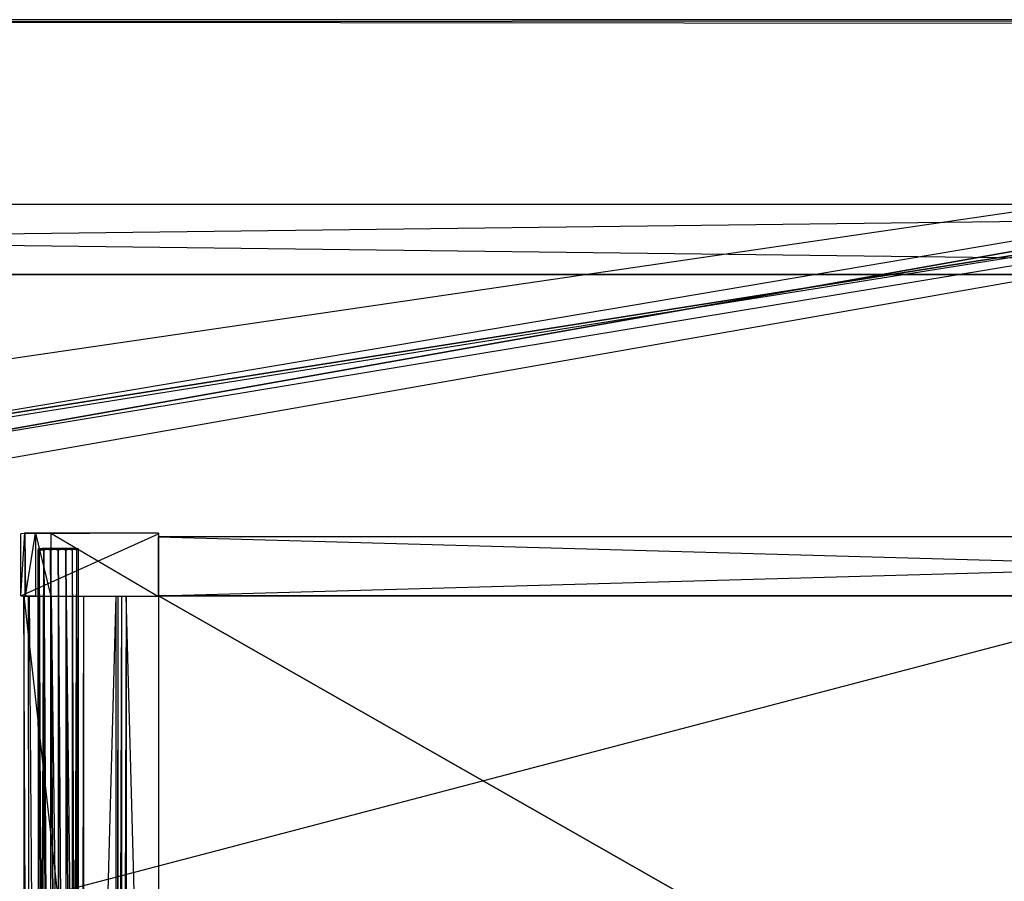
# Model space of a CAD drawing. Extents: x 0 to 1.6, y -0.5 to 0.
# Tile 15 of 23: x 0.93 to 1.2, y -0.23 to 0. Entities that reach past the tile are written whole.
import ezdxf

# ---------------------------------------------------------------- set-up
doc = ezdxf.new("R2010")
doc.units = 0
for name, color, linetype in [('L10_PLATTE_LEGATO_N_B14700__0__', 7, 'CONTINUOUS'), ('L12_DRAWERBOX_LEGATO_REL_6_X_36', 7, 'CONTINUOUS'), ('L14_DRAWERBOX_LEGATO_REL_4_X_13', 7, 'CONTINUOUS'), ('L15_DRAWERBOX_LEGATO_REL_3_X_56', 7, 'CONTINUOUS'), ('L16_DRAWERBOX_LEGATO_REL_2_X_56', 7, 'CONTINUOUS'), ('L17_DRAWERBOX_LEGATO_REL_1_X_37', 7, 'CONTINUOUS'), ('L2_KORPUS_LEGATO_BO_X_15620__Y_', 7, 'CONTINUOUS'), ('L3_KORPUS_LEGATO_RWT_X_15620__Y', 7, 'CONTINUOUS')]:
    doc.layers.add(name, color=color, linetype=linetype)

msp = doc.modelspace()

# ---------------------------------------------------------------- linework, layer by layer
at = {"layer": 'L10_PLATTE_LEGATO_N_B14700__0__', "color": 8}
for points, invisible_edges in [([(0.00192, 0, 0.378361), (1.598322, 0, 0.374378), (0.00192, 0, 0.374378), (0.00192, 0, 0.378361)], 13), ([(1.598322, 0, 0.374378), (0.00192, 0, 0.378361), (1.598322, 0, 0.378361), (1.598322, 0, 0.374378)], 14), ([(0.00192, 0, 0.38), (1.598322, 0, 0.378361), (0.00192, 0, 0.378361), (0.00192, 0, 0.38)], 13), ([(1.598322, 0, 0.378361), (0.00192, 0, 0.38), (1.598322, 0, 0.38), (1.598322, 0, 0.378361)], 14), ([(0.00192, 0, 0.3732), (1.597308, 0, 0.372564), (0.002933, 0, 0.372564), (0.00192, 0, 0.3732)], 13), ([(1.597308, 0, 0.372564), (0.00192, 0, 0.3732), (1.598322, 0, 0.3732), (1.597308, 0, 0.372564)], 14), ([(0.00192, 0, 0.374378), (1.598322, 0, 0.3732), (0.00192, 0, 0.3732), (0.00192, 0, 0.374378)], 13), ([(1.598322, 0, 0.3732), (0.00192, 0, 0.374378), (1.598322, 0, 0.374378), (1.598322, 0, 0.3732)], 14), ([(1.598322, -0.001197, 0.38), (0.00192, 0, 0.38), (0.00192, -0.001197, 0.38), (1.598322, -0.001197, 0.38)], 13), ([(0.00192, 0, 0.38), (1.598322, -0.001197, 0.38), (1.598322, 0, 0.38), (0.00192, 0, 0.38)], 14), ([(0.002933, 0, 0.372564), (1.550281, 0, 0.343069), (0.049961, 0, 0.343069), (0.002933, 0, 0.372564)], 13), ([(1.550281, 0, 0.343069), (0.002933, 0, 0.372564), (1.597308, 0, 0.372564), (1.550281, 0, 0.343069)], 14), ([(0.049961, 0, 0.343069), (1.548577, 0, 0.342), (0.051665, 0, 0.342), (0.049961, 0, 0.343069)], 13), ([(1.548577, 0, 0.342), (0.049961, 0, 0.343069), (1.550281, 0, 0.343069), (1.548577, 0, 0.342)], 14), ([(1.548577, 0, 0.342), (0.051665, -0.001197, 0.342), (0.051665, 0, 0.342), (1.548577, 0, 0.342)], 13), ([(0.051665, -0.001197, 0.342), (1.548577, 0, 0.342), (1.548577, -0.001197, 0.342), (0.051665, -0.001197, 0.342)], 14), ([(0.00192, -0.001197, 0.38), (0.782226, -0.129992, 0.38), (1.598322, -0.001197, 0.38), (0.00192, -0.001197, 0.38)], 13), ([(1.548577, -0.001197, 0.342), (0.051665, -0.220523, 0.342), (0.051665, -0.001197, 0.342), (1.548577, -0.001197, 0.342)], 13), ([(0.051665, -0.220523, 0.342), (1.548577, -0.001197, 0.342), (0.782383, -0.130785, 0.342), (0.051665, -0.220523, 0.342)], 10), ([(1.598322, -0.001197, 0.38), (0.782226, -0.129992, 0.38), (0.800233, -0.128218, 0.38), (1.598322, -0.001197, 0.38)], 10), ([(0.782383, -0.130785, 0.342), (1.548577, -0.001197, 0.342), (0.800233, -0.129027, 0.342), (0.782383, -0.130785, 0.342)], 10), ([(1.598322, -0.001197, 0.38), (0.800233, -0.128218, 0.38), (0.818241, -0.129992, 0.38), (1.598322, -0.001197, 0.38)], 13), ([(0.800233, -0.129027, 0.342), (1.548577, -0.001197, 0.342), (0.818083, -0.130785, 0.342), (0.800233, -0.129027, 0.342)], 13), ([(0.818083, -0.130785, 0.342), (1.548577, -0.001197, 0.342), (0.835247, -0.135991, 0.342), (0.818083, -0.130785, 0.342)], 10), ([(1.598322, -0.001197, 0.38), (0.818241, -0.129992, 0.38), (0.835557, -0.135245, 0.38), (1.598322, -0.001197, 0.38)], 10), ([(0.835247, -0.135991, 0.342), (1.548577, -0.001197, 0.342), (0.851066, -0.144446, 0.342), (0.835247, -0.135991, 0.342)], 15), ([(1.598322, -0.001197, 0.38), (0.835557, -0.135245, 0.38), (0.851515, -0.143774, 0.38), (1.598322, -0.001197, 0.38)], 13), ([(0.851066, -0.144446, 0.342), (1.548577, -0.001197, 0.342), (0.864931, -0.155825, 0.342), (0.851066, -0.144446, 0.342)], 15), ([(1.598322, -0.001197, 0.38), (0.851515, -0.143774, 0.38), (0.865502, -0.155254, 0.38), (1.598322, -0.001197, 0.38)], 15), ([(0.864931, -0.155825, 0.342), (1.548577, -0.001197, 0.342), (0.87631, -0.16969, 0.342), (0.864931, -0.155825, 0.342)], 15), ([(1.598322, -0.001197, 0.38), (0.865502, -0.155254, 0.38), (0.876982, -0.169241, 0.38), (1.598322, -0.001197, 0.38)], 15), ([(0.87631, -0.16969, 0.342), (1.548577, -0.001197, 0.342), (0.884765, -0.185509, 0.342), (0.87631, -0.16969, 0.342)], 15), ([(1.598322, -0.001197, 0.38), (0.876982, -0.169241, 0.38), (0.885512, -0.185199, 0.38), (1.598322, -0.001197, 0.38)], 15), ([(0.884765, -0.185509, 0.342), (1.548577, -0.001197, 0.342), (0.889972, -0.202673, 0.342), (0.884765, -0.185509, 0.342)], 15), ([(1.598322, -0.001197, 0.38), (0.885512, -0.185199, 0.38), (0.890764, -0.202515, 0.38), (1.598322, -0.001197, 0.38)], 15), ([(0.889972, -0.202673, 0.342), (1.548577, -0.001197, 0.342), (0.89173, -0.220523, 0.342), (0.889972, -0.202673, 0.342)], 15), ([(1.598322, -0.001197, 0.38), (0.890764, -0.202515, 0.38), (0.892538, -0.220523, 0.38), (1.598322, -0.001197, 0.38)], 15), ([(0.89173, -0.220523, 0.342), (1.548577, -0.001197, 0.342), (1.548577, -0.220523, 0.342), (0.89173, -0.220523, 0.342)], 15), ([(1.598322, -0.001197, 0.38), (0.892538, -0.220523, 0.38), (1.598322, -0.220523, 0.38), (1.598322, -0.001197, 0.38)], 15), ([(1.598322, -0.498375, 0.38), (0.00192, -0.220523, 0.38), (0.00192, -0.498375, 0.38), (1.598322, -0.498375, 0.38)], 13), ([(0.00192, -0.220523, 0.38), (1.598322, -0.498375, 0.38), (0.782226, -0.311054, 0.38), (0.00192, -0.220523, 0.38)], 10), ([(1.548577, -0.448631, 0.342), (0.889972, -0.238373, 0.342), (0.89173, -0.220523, 0.342), (1.548577, -0.448631, 0.342)], 15), ([(0.890764, -0.23853, 0.38), (1.598322, -0.498375, 0.38), (0.892538, -0.220523, 0.38), (0.890764, -0.23853, 0.38)], 15), ([(1.548577, -0.448631, 0.342), (0.89173, -0.220523, 0.342), (1.548577, -0.220523, 0.342), (1.548577, -0.448631, 0.342)], 15), ([(0.892538, -0.220523, 0.38), (1.598322, -0.498375, 0.38), (1.598322, -0.220523, 0.38), (0.892538, -0.220523, 0.38)], 15)]:
    msp.add_3dface(points, dxfattribs=dict(at, invisible_edges=invisible_edges))
at = {"layer": 'L12_DRAWERBOX_LEGATO_REL_6_X_36', "color": 8}
for points, invisible_edges in [([(0.970485, -0.48, 0.032), (0.934, -0.156, 0.032), (0.934, -0.48, 0.032), (0.970485, -0.48, 0.032)], 13), ([(0.934, -0.156, 0.032), (0.970485, -0.48, 0.032), (0.970485, -0.156, 0.032), (0.934, -0.156, 0.032)], 14), ([(0.934, -0.156, 0.032), (0.935286, -0.48, 0.10758), (0.934, -0.48, 0.032), (0.934, -0.156, 0.032)], 13), ([(0.935286, -0.48, 0.10758), (0.934, -0.156, 0.032), (0.935286, -0.156, 0.10758), (0.935286, -0.48, 0.10758)], 14), ([(0.935286, -0.156, 0.10758), (0.935533, -0.48, 0.110955), (0.935286, -0.48, 0.10758), (0.935286, -0.156, 0.10758)], 13), ([(0.935533, -0.48, 0.110955), (0.935286, -0.156, 0.10758), (0.935533, -0.156, 0.110955), (0.935533, -0.48, 0.110955)], 14), ([(0.935533, -0.156, 0.110955), (0.93788, -0.48, 0.114232), (0.935533, -0.48, 0.110955), (0.935533, -0.156, 0.110955)], 13), ([(0.93788, -0.48, 0.114232), (0.935533, -0.156, 0.110955), (0.93788, -0.156, 0.114232), (0.93788, -0.48, 0.114232)], 14), ([(0.93788, -0.156, 0.114232), (0.941526, -0.48, 0.115948), (0.93788, -0.48, 0.114232), (0.93788, -0.156, 0.114232)], 13), ([(0.941526, -0.48, 0.115948), (0.93788, -0.156, 0.114232), (0.941526, -0.156, 0.115948), (0.941526, -0.48, 0.115948)], 14), ([(0.941526, -0.156, 0.115948), (0.945589, -0.48, 0.115998), (0.941526, -0.48, 0.115948), (0.941526, -0.156, 0.115948)], 13), ([(0.945589, -0.48, 0.115998), (0.941526, -0.156, 0.115948), (0.945589, -0.156, 0.115998), (0.945589, -0.48, 0.115998)], 14), ([(0.945589, -0.156, 0.115998), (0.949428, -0.48, 0.114666), (0.945589, -0.48, 0.115998), (0.945589, -0.156, 0.115998)], 13), ([(0.949428, -0.48, 0.114666), (0.945589, -0.156, 0.115998), (0.949428, -0.156, 0.114666), (0.949428, -0.48, 0.114666)], 14), ([(0.949428, -0.48, 0.114666), (0.95018, -0.156, 0.113598), (0.95018, -0.48, 0.113598), (0.949428, -0.48, 0.114666)], 13), ([(0.95018, -0.156, 0.113598), (0.949428, -0.48, 0.114666), (0.949428, -0.156, 0.114666), (0.95018, -0.156, 0.113598)], 14), ([(0.95018, -0.48, 0.113598), (0.958889, -0.156, 0.060646), (0.958889, -0.48, 0.060646), (0.95018, -0.48, 0.113598)], 13), ([(0.958889, -0.156, 0.060646), (0.95018, -0.48, 0.113598), (0.95018, -0.156, 0.113598), (0.958889, -0.156, 0.060646)], 14), ([(0.958889, -0.48, 0.060646), (0.95947, -0.156, 0.058607), (0.95947, -0.48, 0.058607), (0.958889, -0.48, 0.060646)], 13), ([(0.95947, -0.156, 0.058607), (0.958889, -0.48, 0.060646), (0.958889, -0.156, 0.060646), (0.95947, -0.156, 0.058607)], 14), ([(0.95947, -0.48, 0.058607), (0.960433, -0.156, 0.056719), (0.960433, -0.48, 0.056719), (0.95947, -0.48, 0.058607)], 13), ([(0.960433, -0.156, 0.056719), (0.95947, -0.48, 0.058607), (0.95947, -0.156, 0.058607), (0.960433, -0.156, 0.056719)], 14), ([(0.960433, -0.48, 0.056719), (0.961741, -0.156, 0.055052), (0.961741, -0.48, 0.055052), (0.960433, -0.48, 0.056719)], 13), ([(0.961741, -0.156, 0.055052), (0.960433, -0.48, 0.056719), (0.960433, -0.156, 0.056719), (0.961741, -0.156, 0.055052)], 14), ([(0.961741, -0.156, 0.055052), (0.970485, -0.48, 0.048743), (0.961741, -0.48, 0.055052), (0.961741, -0.156, 0.055052)], 13), ([(0.970485, -0.48, 0.048743), (0.961741, -0.156, 0.055052), (0.970485, -0.156, 0.048743), (0.970485, -0.48, 0.048743)], 14), ([(0.970485, -0.48, 0.048743), (0.970485, -0.156, 0.032), (0.970485, -0.48, 0.032), (0.970485, -0.48, 0.048743)], 13), ([(0.970485, -0.156, 0.032), (0.970485, -0.48, 0.048743), (0.970485, -0.156, 0.048743), (0.970485, -0.156, 0.032)], 14)]:
    msp.add_3dface(points, dxfattribs=dict(at, invisible_edges=invisible_edges))
at = {"layer": 'L14_DRAWERBOX_LEGATO_REL_4_X_13', "color": 8}
for points, invisible_edges in [([(0.937831, -0.143151, 0.1666), (0.938243, -0.143525, 0.168674), (0.937831, -0.143525, 0.1666), (0.937831, -0.143151, 0.1666)], 13), ([(0.938243, -0.143525, 0.168674), (0.937831, -0.143151, 0.1666), (0.938243, -0.143151, 0.168674), (0.938243, -0.143525, 0.168674)], 14), ([(0.938243, -0.143151, 0.164526), (0.937831, -0.143525, 0.1666), (0.938243, -0.143525, 0.164526), (0.938243, -0.143151, 0.164526)], 13), ([(0.937831, -0.143525, 0.1666), (0.938243, -0.143151, 0.164526), (0.937831, -0.143151, 0.1666), (0.937831, -0.143525, 0.1666)], 14), ([(0.939336, -0.143151, 0.164979), (0.937831, -0.143151, 0.1666), (0.938243, -0.143151, 0.164526), (0.939336, -0.143151, 0.164979)], 13), ([(0.937831, -0.143151, 0.1666), (0.939336, -0.143151, 0.164979), (0.939013, -0.143151, 0.1666), (0.937831, -0.143151, 0.1666)], 14), ([(0.939336, -0.143151, 0.168221), (0.937831, -0.143151, 0.1666), (0.939013, -0.143151, 0.1666), (0.939336, -0.143151, 0.168221)], 13), ([(0.937831, -0.143151, 0.1666), (0.939336, -0.143151, 0.168221), (0.938243, -0.143151, 0.168674), (0.937831, -0.143151, 0.1666)], 14), ([(0.937831, -0.143525, 0.1666), (0.938243, -0.453487, 0.168674), (0.937831, -0.453487, 0.1666), (0.937831, -0.143525, 0.1666)], 13), ([(0.938243, -0.453487, 0.168674), (0.937831, -0.143525, 0.1666), (0.938243, -0.143525, 0.168674), (0.938243, -0.453487, 0.168674)], 14), ([(0.938243, -0.143525, 0.164526), (0.937831, -0.453487, 0.1666), (0.938243, -0.453487, 0.164526), (0.938243, -0.143525, 0.164526)], 13), ([(0.937831, -0.453487, 0.1666), (0.938243, -0.143525, 0.164526), (0.937831, -0.143525, 0.1666), (0.937831, -0.453487, 0.1666)], 14), ([(0.938243, -0.143151, 0.168674), (0.939418, -0.143525, 0.170432), (0.938243, -0.143525, 0.168674), (0.938243, -0.143151, 0.168674)], 13), ([(0.939418, -0.143525, 0.170432), (0.938243, -0.143151, 0.168674), (0.939418, -0.143151, 0.170432), (0.939418, -0.143525, 0.170432)], 14), ([(0.939418, -0.143151, 0.162768), (0.938243, -0.143525, 0.164526), (0.939418, -0.143525, 0.162768), (0.939418, -0.143151, 0.162768)], 13), ([(0.938243, -0.143525, 0.164526), (0.939418, -0.143151, 0.162768), (0.938243, -0.143151, 0.164526), (0.938243, -0.143525, 0.164526)], 14), ([(0.940254, -0.143151, 0.163604), (0.938243, -0.143151, 0.164526), (0.939418, -0.143151, 0.162768), (0.940254, -0.143151, 0.163604)], 13), ([(0.938243, -0.143151, 0.164526), (0.940254, -0.143151, 0.163604), (0.939336, -0.143151, 0.164979), (0.938243, -0.143151, 0.164526)], 14), ([(0.940254, -0.143151, 0.169596), (0.938243, -0.143151, 0.168674), (0.939336, -0.143151, 0.168221), (0.940254, -0.143151, 0.169596)], 13), ([(0.938243, -0.143151, 0.168674), (0.940254, -0.143151, 0.169596), (0.939418, -0.143151, 0.170432), (0.938243, -0.143151, 0.168674)], 14), ([(0.938243, -0.143525, 0.168674), (0.939418, -0.453487, 0.170432), (0.938243, -0.453487, 0.168674), (0.938243, -0.143525, 0.168674)], 13), ([(0.939418, -0.453487, 0.170432), (0.938243, -0.143525, 0.168674), (0.939418, -0.143525, 0.170432), (0.939418, -0.453487, 0.170432)], 14), ([(0.939418, -0.143525, 0.162768), (0.938243, -0.453487, 0.164526), (0.939418, -0.453487, 0.162768), (0.939418, -0.143525, 0.162768)], 13), ([(0.938243, -0.453487, 0.164526), (0.939418, -0.143525, 0.162768), (0.938243, -0.143525, 0.164526), (0.938243, -0.453487, 0.164526)], 14), ([(0.939336, -0.143151, 0.164979), (0.947487, -0.143151, 0.1666), (0.939013, -0.143151, 0.1666), (0.939336, -0.143151, 0.164979)], 13), ([(0.939013, -0.143151, 0.1666), (0.947487, -0.143151, 0.1666), (0.939336, -0.143151, 0.168221), (0.939013, -0.143151, 0.1666)], 10), ([(0.940254, -0.143151, 0.163604), (0.946246, -0.143151, 0.163604), (0.939336, -0.143151, 0.164979), (0.940254, -0.143151, 0.163604)], 10), ([(0.939336, -0.143151, 0.164979), (0.946246, -0.143151, 0.163604), (0.947165, -0.143151, 0.164979), (0.939336, -0.143151, 0.164979)], 13), ([(0.939336, -0.143151, 0.164979), (0.947165, -0.143151, 0.164979), (0.947487, -0.143151, 0.1666), (0.939336, -0.143151, 0.164979)], 10), ([(0.939336, -0.143151, 0.168221), (0.947487, -0.143151, 0.1666), (0.947165, -0.143151, 0.168221), (0.939336, -0.143151, 0.168221)], 13), ([(0.939336, -0.143151, 0.168221), (0.947165, -0.143151, 0.168221), (0.940254, -0.143151, 0.169596), (0.939336, -0.143151, 0.168221)], 14), ([(0.941176, -0.143151, 0.171607), (0.939418, -0.143525, 0.170432), (0.939418, -0.143151, 0.170432), (0.941176, -0.143151, 0.171607)], 13), ([(0.939418, -0.143525, 0.170432), (0.941176, -0.143151, 0.171607), (0.941176, -0.143525, 0.171607), (0.939418, -0.143525, 0.170432)], 14), ([(0.941176, -0.143525, 0.161593), (0.939418, -0.143151, 0.162768), (0.939418, -0.143525, 0.162768), (0.941176, -0.143525, 0.161593)], 13), ([(0.939418, -0.143151, 0.162768), (0.941176, -0.143525, 0.161593), (0.941176, -0.143151, 0.161593), (0.939418, -0.143151, 0.162768)], 14), ([(0.941629, -0.143151, 0.162686), (0.939418, -0.143151, 0.162768), (0.941176, -0.143151, 0.161593), (0.941629, -0.143151, 0.162686)], 13), ([(0.939418, -0.143151, 0.162768), (0.941629, -0.143151, 0.162686), (0.940254, -0.143151, 0.163604), (0.939418, -0.143151, 0.162768)], 14), ([(0.941629, -0.143151, 0.170514), (0.939418, -0.143151, 0.170432), (0.940254, -0.143151, 0.169596), (0.941629, -0.143151, 0.170514)], 13), ([(0.939418, -0.143151, 0.170432), (0.941629, -0.143151, 0.170514), (0.941176, -0.143151, 0.171607), (0.939418, -0.143151, 0.170432)], 14), ([(0.939418, -0.143525, 0.170432), (0.941176, -0.453487, 0.171607), (0.939418, -0.453487, 0.170432), (0.939418, -0.143525, 0.170432)], 13), ([(0.941176, -0.453487, 0.171607), (0.939418, -0.143525, 0.170432), (0.941176, -0.143525, 0.171607), (0.941176, -0.453487, 0.171607)], 14), ([(0.941176, -0.453487, 0.161593), (0.939418, -0.143525, 0.162768), (0.939418, -0.453487, 0.162768), (0.941176, -0.453487, 0.161593)], 13), ([(0.939418, -0.143525, 0.162768), (0.941176, -0.453487, 0.161593), (0.941176, -0.143525, 0.161593), (0.939418, -0.143525, 0.162768)], 14), ([(0.941629, -0.143151, 0.162686), (0.944872, -0.143151, 0.162686), (0.940254, -0.143151, 0.163604), (0.941629, -0.143151, 0.162686)], 10), ([(0.940254, -0.143151, 0.163604), (0.944872, -0.143151, 0.162686), (0.946246, -0.143151, 0.163604), (0.940254, -0.143151, 0.163604)], 13), ([(0.940254, -0.143151, 0.169596), (0.947165, -0.143151, 0.168221), (0.946246, -0.143151, 0.169596), (0.940254, -0.143151, 0.169596)], 15), ([(0.940254, -0.143151, 0.169596), (0.946246, -0.143151, 0.169596), (0.941629, -0.143151, 0.170514), (0.940254, -0.143151, 0.169596)], 10), ([(0.94325, -0.143151, 0.172019), (0.941176, -0.143525, 0.171607), (0.941176, -0.143151, 0.171607), (0.94325, -0.143151, 0.172019)], 13), ([(0.941176, -0.143525, 0.171607), (0.94325, -0.143151, 0.172019), (0.94325, -0.143525, 0.172019), (0.941176, -0.143525, 0.171607)], 14), ([(0.94325, -0.143525, 0.161181), (0.941176, -0.143151, 0.161593), (0.941176, -0.143525, 0.161593), (0.94325, -0.143525, 0.161181)], 13), ([(0.941176, -0.143151, 0.161593), (0.94325, -0.143525, 0.161181), (0.94325, -0.143151, 0.161181), (0.941176, -0.143151, 0.161593)], 14), ([(0.94325, -0.143151, 0.162363), (0.941176, -0.143151, 0.161593), (0.94325, -0.143151, 0.161181), (0.94325, -0.143151, 0.162363)], 13), ([(0.941176, -0.143151, 0.161593), (0.94325, -0.143151, 0.162363), (0.941629, -0.143151, 0.162686), (0.941176, -0.143151, 0.161593)], 14), ([(0.94325, -0.143151, 0.170837), (0.941176, -0.143151, 0.171607), (0.941629, -0.143151, 0.170514), (0.94325, -0.143151, 0.170837)], 13), ([(0.941176, -0.143151, 0.171607), (0.94325, -0.143151, 0.170837), (0.94325, -0.143151, 0.172019), (0.941176, -0.143151, 0.171607)], 14), ([(0.941176, -0.143525, 0.171607), (0.94325, -0.453487, 0.172019), (0.941176, -0.453487, 0.171607), (0.941176, -0.143525, 0.171607)], 13), ([(0.94325, -0.453487, 0.172019), (0.941176, -0.143525, 0.171607), (0.94325, -0.143525, 0.172019), (0.94325, -0.453487, 0.172019)], 14), ([(0.94325, -0.453487, 0.161181), (0.941176, -0.143525, 0.161593), (0.941176, -0.453487, 0.161593), (0.94325, -0.453487, 0.161181)], 13), ([(0.941176, -0.143525, 0.161593), (0.94325, -0.453487, 0.161181), (0.94325, -0.143525, 0.161181), (0.941176, -0.143525, 0.161593)], 14), ([(0.944872, -0.143151, 0.162686), (0.941629, -0.143151, 0.162686), (0.94325, -0.143151, 0.162363), (0.944872, -0.143151, 0.162686)], 13), ([(0.941629, -0.143151, 0.170514), (0.946246, -0.143151, 0.169596), (0.944872, -0.143151, 0.170514), (0.941629, -0.143151, 0.170514)], 15), ([(0.941629, -0.143151, 0.170514), (0.944872, -0.143151, 0.170514), (0.94325, -0.143151, 0.170837), (0.941629, -0.143151, 0.170514)], 15), ([(0.945324, -0.143525, 0.161593), (0.94325, -0.143151, 0.161181), (0.94325, -0.143525, 0.161181), (0.945324, -0.143525, 0.161593)], 13), ([(0.94325, -0.143151, 0.161181), (0.945324, -0.143525, 0.161593), (0.945324, -0.143151, 0.161593), (0.94325, -0.143151, 0.161181)], 14), ([(0.945324, -0.143151, 0.171607), (0.94325, -0.143525, 0.172019), (0.94325, -0.143151, 0.172019), (0.945324, -0.143151, 0.171607)], 13), ([(0.94325, -0.143525, 0.172019), (0.945324, -0.143151, 0.171607), (0.945324, -0.143525, 0.171607), (0.94325, -0.143525, 0.172019)], 14), ([(0.945324, -0.143151, 0.171607), (0.94325, -0.143151, 0.170837), (0.944872, -0.143151, 0.170514), (0.945324, -0.143151, 0.171607)], 13), ([(0.94325, -0.143151, 0.170837), (0.945324, -0.143151, 0.171607), (0.94325, -0.143151, 0.172019), (0.94325, -0.143151, 0.170837)], 14), ([(0.945324, -0.143151, 0.161593), (0.94325, -0.143151, 0.162363), (0.94325, -0.143151, 0.161181), (0.945324, -0.143151, 0.161593)], 13), ([(0.94325, -0.143151, 0.162363), (0.945324, -0.143151, 0.161593), (0.944872, -0.143151, 0.162686), (0.94325, -0.143151, 0.162363)], 14), ([(0.945324, -0.453487, 0.161593), (0.94325, -0.143525, 0.161181), (0.94325, -0.453487, 0.161181), (0.945324, -0.453487, 0.161593)], 13), ([(0.94325, -0.143525, 0.161181), (0.945324, -0.453487, 0.161593), (0.945324, -0.143525, 0.161593), (0.94325, -0.143525, 0.161181)], 14), ([(0.94325, -0.143525, 0.172019), (0.945324, -0.453487, 0.171607), (0.94325, -0.453487, 0.172019), (0.94325, -0.143525, 0.172019)], 13), ([(0.945324, -0.453487, 0.171607), (0.94325, -0.143525, 0.172019), (0.945324, -0.143525, 0.171607), (0.945324, -0.453487, 0.171607)], 14), ([(0.947082, -0.143151, 0.170432), (0.944872, -0.143151, 0.170514), (0.946246, -0.143151, 0.169596), (0.947082, -0.143151, 0.170432)], 13), ([(0.944872, -0.143151, 0.170514), (0.947082, -0.143151, 0.170432), (0.945324, -0.143151, 0.171607), (0.944872, -0.143151, 0.170514)], 14), ([(0.947082, -0.143151, 0.162768), (0.944872, -0.143151, 0.162686), (0.945324, -0.143151, 0.161593), (0.947082, -0.143151, 0.162768)], 13), ([(0.944872, -0.143151, 0.162686), (0.947082, -0.143151, 0.162768), (0.946246, -0.143151, 0.163604), (0.944872, -0.143151, 0.162686)], 14), ([(0.947082, -0.143525, 0.162768), (0.945324, -0.143151, 0.161593), (0.945324, -0.143525, 0.161593), (0.947082, -0.143525, 0.162768)], 13), ([(0.945324, -0.143151, 0.161593), (0.947082, -0.143525, 0.162768), (0.947082, -0.143151, 0.162768), (0.945324, -0.143151, 0.161593)], 14), ([(0.947082, -0.143151, 0.170432), (0.945324, -0.143525, 0.171607), (0.945324, -0.143151, 0.171607), (0.947082, -0.143151, 0.170432)], 13), ([(0.945324, -0.143525, 0.171607), (0.947082, -0.143151, 0.170432), (0.947082, -0.143525, 0.170432), (0.945324, -0.143525, 0.171607)], 14), ([(0.947082, -0.453487, 0.162768), (0.945324, -0.143525, 0.161593), (0.945324, -0.453487, 0.161593), (0.947082, -0.453487, 0.162768)], 13), ([(0.945324, -0.143525, 0.161593), (0.947082, -0.453487, 0.162768), (0.947082, -0.143525, 0.162768), (0.945324, -0.143525, 0.161593)], 14), ([(0.945324, -0.143525, 0.171607), (0.947082, -0.453487, 0.170432), (0.945324, -0.453487, 0.171607), (0.945324, -0.143525, 0.171607)], 13), ([(0.947082, -0.453487, 0.170432), (0.945324, -0.143525, 0.171607), (0.947082, -0.143525, 0.170432), (0.947082, -0.453487, 0.170432)], 14), ([(0.948257, -0.143151, 0.168674), (0.946246, -0.143151, 0.169596), (0.947165, -0.143151, 0.168221), (0.948257, -0.143151, 0.168674)], 13), ([(0.946246, -0.143151, 0.169596), (0.948257, -0.143151, 0.168674), (0.947082, -0.143151, 0.170432), (0.946246, -0.143151, 0.169596)], 14), ([(0.948257, -0.143151, 0.164526), (0.946246, -0.143151, 0.163604), (0.947082, -0.143151, 0.162768), (0.948257, -0.143151, 0.164526)], 13), ([(0.946246, -0.143151, 0.163604), (0.948257, -0.143151, 0.164526), (0.947165, -0.143151, 0.164979), (0.946246, -0.143151, 0.163604)], 14), ([(0.948257, -0.143525, 0.164526), (0.947082, -0.143151, 0.162768), (0.947082, -0.143525, 0.162768), (0.948257, -0.143525, 0.164526)], 13), ([(0.947082, -0.143151, 0.162768), (0.948257, -0.143525, 0.164526), (0.948257, -0.143151, 0.164526), (0.947082, -0.143151, 0.162768)], 14), ([(0.947082, -0.143525, 0.170432), (0.948257, -0.143151, 0.168674), (0.948257, -0.143525, 0.168674), (0.947082, -0.143525, 0.170432)], 13), ([(0.948257, -0.143151, 0.168674), (0.947082, -0.143525, 0.170432), (0.947082, -0.143151, 0.170432), (0.948257, -0.143151, 0.168674)], 14), ([(0.948257, -0.453487, 0.164526), (0.947082, -0.143525, 0.162768), (0.947082, -0.453487, 0.162768), (0.948257, -0.453487, 0.164526)], 13), ([(0.947082, -0.143525, 0.162768), (0.948257, -0.453487, 0.164526), (0.948257, -0.143525, 0.164526), (0.947082, -0.143525, 0.162768)], 14), ([(0.947082, -0.453487, 0.170432), (0.948257, -0.143525, 0.168674), (0.948257, -0.453487, 0.168674), (0.947082, -0.453487, 0.170432)], 13), ([(0.948257, -0.143525, 0.168674), (0.947082, -0.453487, 0.170432), (0.947082, -0.143525, 0.170432), (0.948257, -0.143525, 0.168674)], 14), ([(0.947487, -0.143151, 0.1666), (0.948257, -0.143151, 0.168674), (0.947165, -0.143151, 0.168221), (0.947487, -0.143151, 0.1666)], 14), ([(0.94867, -0.143151, 0.1666), (0.947165, -0.143151, 0.164979), (0.948257, -0.143151, 0.164526), (0.94867, -0.143151, 0.1666)], 13), ([(0.947165, -0.143151, 0.164979), (0.94867, -0.143151, 0.1666), (0.947487, -0.143151, 0.1666), (0.947165, -0.143151, 0.164979)], 14), ([(0.948257, -0.143151, 0.168674), (0.947487, -0.143151, 0.1666), (0.94867, -0.143151, 0.1666), (0.948257, -0.143151, 0.168674)], 13), ([(0.94867, -0.143525, 0.1666), (0.948257, -0.143151, 0.164526), (0.948257, -0.143525, 0.164526), (0.94867, -0.143525, 0.1666)], 13), ([(0.948257, -0.143151, 0.164526), (0.94867, -0.143525, 0.1666), (0.94867, -0.143151, 0.1666), (0.948257, -0.143151, 0.164526)], 14), ([(0.948257, -0.143525, 0.168674), (0.94867, -0.143151, 0.1666), (0.94867, -0.143525, 0.1666), (0.948257, -0.143525, 0.168674)], 13), ([(0.94867, -0.143151, 0.1666), (0.948257, -0.143525, 0.168674), (0.948257, -0.143151, 0.168674), (0.94867, -0.143151, 0.1666)], 14), ([(0.94867, -0.453487, 0.1666), (0.948257, -0.143525, 0.164526), (0.948257, -0.453487, 0.164526), (0.94867, -0.453487, 0.1666)], 13), ([(0.948257, -0.143525, 0.164526), (0.94867, -0.453487, 0.1666), (0.94867, -0.143525, 0.1666), (0.948257, -0.143525, 0.164526)], 14), ([(0.948257, -0.453487, 0.168674), (0.94867, -0.143525, 0.1666), (0.94867, -0.453487, 0.1666), (0.948257, -0.453487, 0.168674)], 13), ([(0.94867, -0.143525, 0.1666), (0.948257, -0.453487, 0.168674), (0.948257, -0.143525, 0.168674), (0.94867, -0.143525, 0.1666)], 14)]:
    msp.add_3dface(points, dxfattribs=dict(at, invisible_edges=invisible_edges))
at = {"layer": 'L15_DRAWERBOX_LEGATO_REL_3_X_56', "color": 8}
for points, invisible_edges in [([(0.970485, -0.156, 0.032), (1.539515, -0.156, 0.048), (1.539515, -0.156, 0.032), (0.970485, -0.156, 0.032)], 13), ([(1.539515, -0.156, 0.048), (0.970485, -0.156, 0.032), (0.970485, -0.156, 0.048), (1.539515, -0.156, 0.048)], 14), ([(1.539515, -0.48, 0.048), (0.970485, -0.156, 0.048), (0.970485, -0.48, 0.048), (1.539515, -0.48, 0.048)], 13), ([(0.970485, -0.156, 0.048), (1.539515, -0.48, 0.048), (1.539515, -0.156, 0.048), (0.970485, -0.156, 0.048)], 14), ([(0.970485, -0.156, 0.032), (1.539515, -0.48, 0.032), (0.970485, -0.48, 0.032), (0.970485, -0.156, 0.032)], 13), ([(1.539515, -0.48, 0.032), (0.970485, -0.156, 0.032), (1.539515, -0.156, 0.032), (1.539515, -0.48, 0.032)], 14), ([(0.970485, -0.48, 0.048), (0.970485, -0.156, 0.032), (0.970485, -0.48, 0.032), (0.970485, -0.48, 0.048)], 13), ([(0.970485, -0.156, 0.032), (0.970485, -0.48, 0.048), (0.970485, -0.156, 0.048), (0.970485, -0.156, 0.032)], 14)]:
    msp.add_3dface(points, dxfattribs=dict(at, invisible_edges=invisible_edges))
at = {"layer": 'L16_DRAWERBOX_LEGATO_REL_2_X_56', "color": 8}
for points, invisible_edges in [([(1.539515, -0.156, 0.167), (0.970485, -0.14, 0.167), (0.970485, -0.156, 0.167), (1.539515, -0.156, 0.167)], 13), ([(0.970485, -0.14, 0.167), (1.539515, -0.156, 0.167), (1.539515, -0.14, 0.167), (0.970485, -0.14, 0.167)], 14), ([(0.970485, -0.14, 0.167), (1.539515, -0.14, 0.032), (0.970485, -0.14, 0.032), (0.970485, -0.14, 0.167)], 13), ([(1.539515, -0.14, 0.032), (0.970485, -0.14, 0.167), (1.539515, -0.14, 0.167), (1.539515, -0.14, 0.032)], 14), ([(1.539515, -0.14, 0.032), (0.970485, -0.156, 0.032), (0.970485, -0.14, 0.032), (1.539515, -0.14, 0.032)], 13), ([(0.970485, -0.156, 0.032), (1.539515, -0.14, 0.032), (1.539515, -0.156, 0.032), (0.970485, -0.156, 0.032)], 14), ([(0.970485, -0.156, 0.167), (0.970485, -0.14, 0.032), (0.970485, -0.156, 0.032), (0.970485, -0.156, 0.167)], 13), ([(0.970485, -0.14, 0.032), (0.970485, -0.156, 0.167), (0.970485, -0.14, 0.167), (0.970485, -0.14, 0.032)], 14), ([(1.539515, -0.156, 0.032), (0.970485, -0.156, 0.167), (0.970485, -0.156, 0.032), (1.539515, -0.156, 0.032)], 13), ([(0.970485, -0.156, 0.167), (1.539515, -0.156, 0.032), (1.539515, -0.156, 0.167), (0.970485, -0.156, 0.167)], 14)]:
    msp.add_3dface(points, dxfattribs=dict(at, invisible_edges=invisible_edges))
at = {"layer": 'L17_DRAWERBOX_LEGATO_REL_1_X_37', "color": 8}
for points, invisible_edges in [([(0.970485, -0.139013, 0.1674), (0.933142, -0.139151, 0.032007), (0.934237, -0.138968, 0.157951), (0.970485, -0.139013, 0.1674)], 14), ([(0.934237, -0.138968, 0.157951), (0.933142, -0.155999, 0.032007), (0.934237, -0.156182, 0.157951), (0.934237, -0.138968, 0.157951)], 13), ([(0.933142, -0.155999, 0.032007), (0.934237, -0.138968, 0.157951), (0.933142, -0.139151, 0.032007), (0.933142, -0.155999, 0.032007)], 14), ([(0.970485, -0.139013, 0.1674), (0.970485, -0.13915, 0.032), (0.933142, -0.139151, 0.032007), (0.970485, -0.139013, 0.1674)], 14), ([(0.970485, -0.13915, 0.032), (0.933142, -0.155999, 0.032007), (0.933142, -0.139151, 0.032007), (0.970485, -0.13915, 0.032)], 13), ([(0.933142, -0.155999, 0.032007), (0.970485, -0.13915, 0.032), (0.970485, -0.156, 0.032), (0.933142, -0.155999, 0.032007)], 14), ([(0.970485, -0.139013, 0.1674), (0.934237, -0.138968, 0.157951), (0.937167, -0.139036, 0.165411), (0.970485, -0.139013, 0.1674)], 14), ([(0.937167, -0.139036, 0.165411), (0.934237, -0.138968, 0.157951), (0.934482, -0.139042, 0.16166), (0.937167, -0.139036, 0.165411)], 14), ([(0.934482, -0.156108, 0.16166), (0.934237, -0.138968, 0.157951), (0.934237, -0.156182, 0.157951), (0.934482, -0.156108, 0.16166)], 13), ([(0.934237, -0.138968, 0.157951), (0.934482, -0.156108, 0.16166), (0.934482, -0.139042, 0.16166), (0.934237, -0.138968, 0.157951)], 14), ([(0.937167, -0.139036, 0.165411), (0.934482, -0.156108, 0.16166), (0.937167, -0.156114, 0.165411), (0.937167, -0.139036, 0.165411)], 13), ([(0.934482, -0.156108, 0.16166), (0.937167, -0.139036, 0.165411), (0.934482, -0.139042, 0.16166), (0.934482, -0.156108, 0.16166)], 14), ([(0.970485, -0.139013, 0.1674), (0.937167, -0.139036, 0.165411), (0.941279, -0.139025, 0.167347), (0.970485, -0.139013, 0.1674)], 14), ([(0.937167, -0.139036, 0.165411), (0.941279, -0.156125, 0.167347), (0.941279, -0.139025, 0.167347), (0.937167, -0.139036, 0.165411)], 14), ([(0.941279, -0.156125, 0.167347), (0.937167, -0.139036, 0.165411), (0.937167, -0.156114, 0.165411), (0.941279, -0.156125, 0.167347)], 13), ([(0.941279, -0.139025, 0.167347), (0.970485, -0.156137, 0.1674), (0.970485, -0.139013, 0.1674), (0.941279, -0.139025, 0.167347)], 14), ([(0.970485, -0.156137, 0.1674), (0.941279, -0.139025, 0.167347), (0.941279, -0.156125, 0.167347), (0.970485, -0.156137, 0.1674)], 13), ([(0.970485, -0.156, 0.032), (0.970485, -0.139013, 0.1674), (0.970485, -0.156137, 0.1674), (0.970485, -0.156, 0.032)], 13), ([(0.970485, -0.139013, 0.1674), (0.970485, -0.156, 0.032), (0.970485, -0.13915, 0.032), (0.970485, -0.139013, 0.1674)], 14), ([(0.934237, -0.156182, 0.157951), (0.933142, -0.155999, 0.032007), (0.970485, -0.156, 0.032), (0.934237, -0.156182, 0.157951)], 14), ([(0.970485, -0.156137, 0.1674), (0.934237, -0.156182, 0.157951), (0.970485, -0.156, 0.032), (0.970485, -0.156137, 0.1674)], 14), ([(0.937167, -0.156114, 0.165411), (0.934482, -0.156108, 0.16166), (0.934237, -0.156182, 0.157951), (0.937167, -0.156114, 0.165411)], 14), ([(0.970485, -0.156137, 0.1674), (0.937167, -0.156114, 0.165411), (0.934237, -0.156182, 0.157951), (0.970485, -0.156137, 0.1674)], 14), ([(0.970485, -0.156137, 0.1674), (0.941279, -0.156125, 0.167347), (0.937167, -0.156114, 0.165411), (0.970485, -0.156137, 0.1674)], 14)]:
    msp.add_3dface(points, dxfattribs=dict(at, invisible_edges=invisible_edges))
at = {"layer": 'L2_KORPUS_LEGATO_BO_X_15620__Y_', "color": 8}
for points, invisible_edges in [([(1.581, -0.4785, 0.02), (0.019, -0.069, 0.02), (0.019, -0.4785, 0.02), (1.581, -0.4785, 0.02)], 13), ([(0.019, -0.069, 0.02), (1.581, -0.4785, 0.02), (1.581, -0.069, 0.02), (0.019, -0.069, 0.02)], 14), ([(1.581, -0.069, 0.001), (0.019, -0.4785, 0.001), (0.019, -0.069, 0.001), (1.581, -0.069, 0.001)], 13), ([(0.019, -0.4785, 0.001), (1.581, -0.069, 0.001), (1.581, -0.4785, 0.001), (0.019, -0.4785, 0.001)], 14), ([(0.019, -0.069, 0.02), (1.581, -0.069, 0.001), (0.019, -0.069, 0.001), (0.019, -0.069, 0.02)], 13), ([(1.581, -0.069, 0.001), (0.019, -0.069, 0.02), (1.581, -0.069, 0.02), (1.581, -0.069, 0.001)], 14)]:
    msp.add_3dface(points, dxfattribs=dict(at, invisible_edges=invisible_edges))
at = {"layer": 'L3_KORPUS_LEGATO_RWT_X_15620__Y', "color": 8}
for points, invisible_edges in [([(0.019, -0.05, 0.1605), (1.581, -0.05, 0.0005), (0.019, -0.05, 0.0005), (0.019, -0.05, 0.1605)], 13), ([(1.581, -0.05, 0.0005), (0.019, -0.05, 0.1605), (1.581, -0.05, 0.1605), (1.581, -0.05, 0.0005)], 14), ([(1.581, -0.05, 0.0005), (0.019, -0.069, 0.0005), (0.019, -0.05, 0.0005), (1.581, -0.05, 0.0005)], 13), ([(0.019, -0.069, 0.0005), (1.581, -0.05, 0.0005), (1.581, -0.069, 0.0005), (0.019, -0.069, 0.0005)], 14), ([(1.581, -0.069, 0.1605), (0.019, -0.05, 0.1605), (0.019, -0.069, 0.1605), (1.581, -0.069, 0.1605)], 13), ([(0.019, -0.05, 0.1605), (1.581, -0.069, 0.1605), (1.581, -0.05, 0.1605), (0.019, -0.05, 0.1605)], 14), ([(1.581, -0.069, 0.1605), (0.019, -0.069, 0.0005), (1.581, -0.069, 0.0005), (1.581, -0.069, 0.1605)], 13), ([(0.019, -0.069, 0.0005), (1.581, -0.069, 0.1605), (0.019, -0.069, 0.1605), (0.019, -0.069, 0.0005)], 14)]:
    msp.add_3dface(points, dxfattribs=dict(at, invisible_edges=invisible_edges))

doc.saveas('drawing.dxf')
